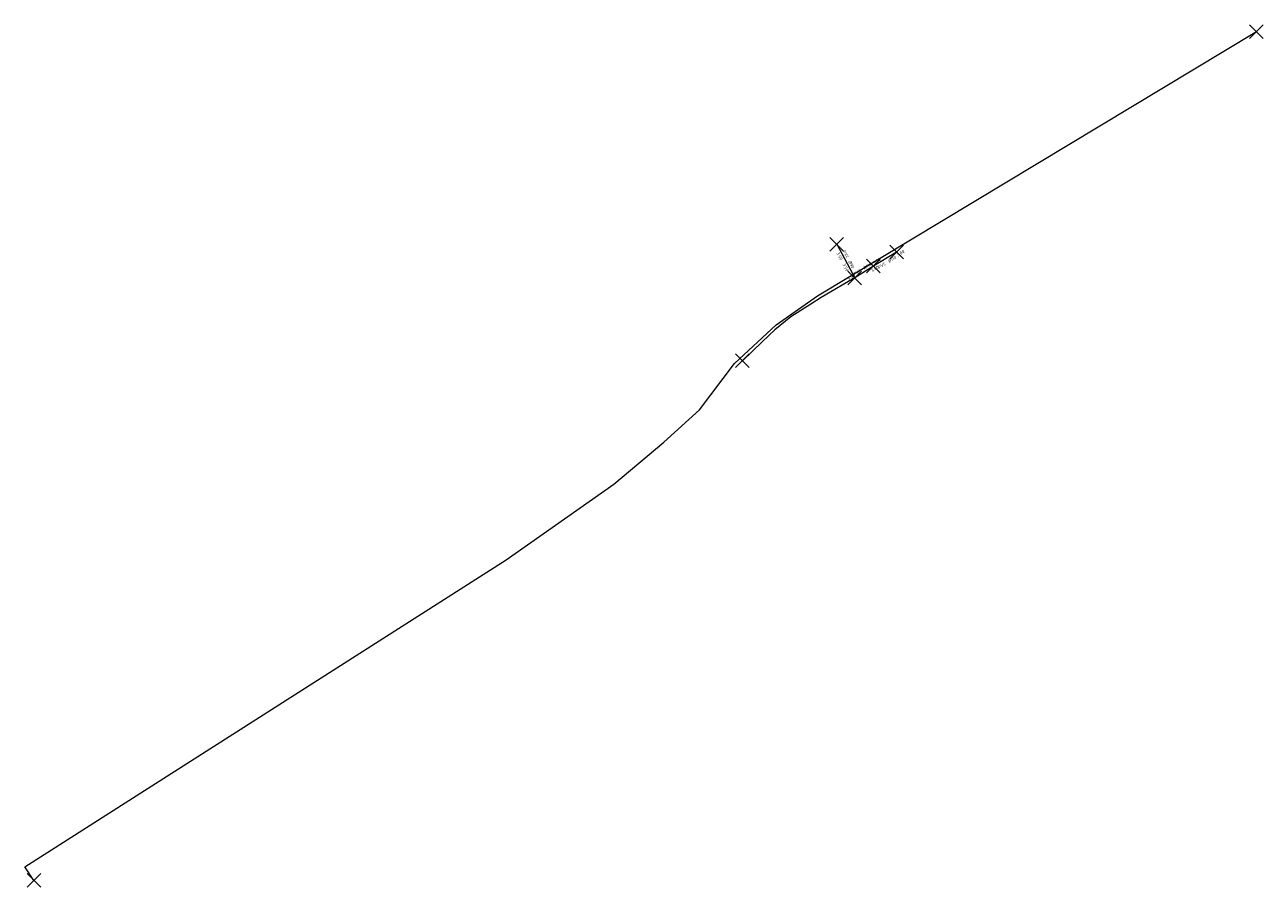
# Model space of a CAD drawing. Header units: metres. Extents: x 146210 to 148984, y 462839 to 465557.
# Tile 2 of 7: x 146210 to 146753, y 464771 to 465149. Entities that reach past the tile are written whole.
import ezdxf
from ezdxf.enums import TextEntityAlignment as Align
from ezdxf.lldxf.tags import DXFTag

# ---------------------------------------------------------------- set-up
doc = ezdxf.new("R2010")
doc.units = ezdxf.units.M
doc.header["$LTSCALE"] = 0.75
doc.header["$PDMODE"] = 3
doc.header["$PDSIZE"] = 3
doc.layers.get('0').update_dxf_attribs({"lineweight": 25})
doc.layers.get('defpoints').update_dxf_attribs({"lineweight": 25})
doc.layers.add('B-OI-RI-PERSLEIDING_110-G', color=210, linetype='RI-PERS-SO', lineweight=18)
doc.layers.add('B-OI-RI-PERSLEIDING_90-G', color=210, linetype='RI-PERS-SO', lineweight=18)
doc.layers.add('B-OI-RI-PERSLEIDING_STROOMRICHTING-S', color=210, linetype='Continuous')
for name, color, linetype, plot in [('lanceerinrichting', 7, 'Continuous', False), ('t-stuk', 7, 'Continuous', False), ('vacuumput', 7, 'Continuous', False)]:
    doc.layers.add(name, color=color, linetype=linetype, plot=plot)
doc.styles.add('NLCS-ISO', font='isocpeur.ttf')
doc.styles.get("Standard").update_dxf_attribs({"font": 'txt.shx'})
tags = doc.linetypes.add('RI-PERS-SO', pattern='A,7,-2,["P",Standard,S=1.8,R=0,X=-0.5,Y=-0.9],-2,7,-2,[102,NLCS.SHX,S=1,R=180,X=0,Y=0],-2', length=22).pattern_tags.tags
tags[6] = DXFTag(74, 10)

# ---------------------------------------------------------------- blocks, each defined once
blk = doc.blocks.new('*U300')
at = {"ltscale": 0.1, "style": 'NLCS-ISO'}
for tag, p in [('MAT', (-1, 0.5)), ('BOBL', (-1.8, -3.24))]:
    blk.add_attdef(tag, text='', height=1.8, dxfattribs=at).set_placement(p, align=Align.BOTTOM_RIGHT)
for tag, p in [('DIA', (1, 0.5)), ('BOBR', (0.86, -3.24))]:
    blk.add_attdef(tag, text='', height=1.8, dxfattribs=at).set_placement(p, align=Align.BOTTOM_LEFT)
at = {"layer": 'defpoints', "ltscale": 0.1, "style": 'NLCS-ISO', "flags": 1}
blk.add_attdef('JVA', text='', height=1.8, dxfattribs=at).set_placement((0, -1), align=Align.TOP_CENTER)
blk = doc.blocks.new('*U644')
at = {"ltscale": 0.1, "style": 'NLCS-ISO'}
for tag, p in [('BOBL', (-5.66, -3.24)), ('MAT', (-1, -3.74))]:
    blk.add_attdef(tag, text='', height=1.8, dxfattribs=at).set_placement(p, align=Align.BOTTOM_RIGHT)
for tag, p in [('DIA', (1, -3.74)), ('BOBR', (7.22, -3.24))]:
    blk.add_attdef(tag, text='', height=1.8, dxfattribs=at).set_placement(p, align=Align.BOTTOM_LEFT)
at = {"layer": 'defpoints', "ltscale": 0.1, "style": 'NLCS-ISO', "flags": 1}
blk.add_attdef('JVA', text='', height=1.8, dxfattribs=at).set_placement((0, -1), align=Align.TOP_CENTER)
blk = doc.blocks.new('*U115')
at = {"ltscale": 0.1, "style": 'NLCS-ISO'}
for tag, p in [('BOBL', (-5.66, 0)), ('MAT', (-1, 0.5))]:
    blk.add_attdef(tag, text='', height=1.8, dxfattribs=at).set_placement(p, align=Align.BOTTOM_RIGHT)
for tag, p in [('DIA', (1, 0.5)), ('BOBR', (7.22, 0))]:
    blk.add_attdef(tag, text='', height=1.8, dxfattribs=at).set_placement(p, align=Align.BOTTOM_LEFT)
at = {"layer": 'defpoints', "ltscale": 0.1, "style": 'NLCS-ISO', "flags": 1}
blk.add_attdef('JVA', text='', height=1.8, dxfattribs=at).set_placement((0, -1), align=Align.TOP_CENTER)

msp = doc.modelspace()

# ---------------------------------------------------------------- linework, layer by layer
at = {"layer": 'B-OI-RI-PERSLEIDING_110-G'}
for p, q in [((146592.34, 465049.79), (146582.23, 465043.64)), ((146582.23, 465043.64), (146574.04, 465038.47))]:
    msp.add_line(p, q, dxfattribs=at)
for points in [[(146214.24, 464774.46), (146210.26, 464780.39), (146421.19, 464914.89), (146468.44, 464948.1), (146490.42, 464966.52), (146506.06, 464980.71), (146521.38, 465000.98), (146539.52, 465017.95), (146557.7, 465030.57), (146750.07, 465146.36)], [(146574.04, 465038.47), (146568.57, 465035.32), (146563.56, 465032.35), (146559.32, 465029.81), (146554.83, 465026.94), (146546.05, 465021.35), (146539, 465015.75), (146533.4, 465010.42), (146524.81, 465002.18)]]:
    msp.add_lwpolyline(points, dxfattribs=at)
at = {"layer": 'B-OI-RI-PERSLEIDING_90-G'}
msp.add_line((146566.13, 465053.19), (146574.04, 465038.47), dxfattribs=at)
at = {"layer": 'lanceerinrichting'}
msp.add_point((146582.23, 465043.64), dxfattribs=at)
at = {"layer": 't-stuk'}
for p in [(146750.07, 465146.36), (146592.34, 465049.79), (146574.04, 465038.47), (146524.81, 465002.18), (146214.24, 464774.46)]:
    msp.add_point(p, dxfattribs=at)
at = {"layer": 'vacuumput'}
msp.add_point((146566.13, 465053.19), dxfattribs=at)

# ---------------------------------------------------------------- block references
at = {"layer": 'B-OI-RI-PERSLEIDING_STROOMRICHTING-S', "xscale": 0.75, "yscale": 0.75, "zscale": 0.75}
for name, p, rotation, values in [('*U644', (146587.28, 465046.72), 31.3082026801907, {'MAT': 'PVC', 'DIA': '%%c110', 'BOBL': '3.00', 'BOBR': '3.00'}), ('*U300', (146570.08, 465045.83), 298.2471213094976, {'MAT': 'PVC', 'DIA': '%%c90', 'BOBL': '3.50', 'BOBR': '3.50'}), ('*U115', (146578.13, 465041.05), 32.29328666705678, {'MAT': 'PVC', 'DIA': '%%c110', 'BOBL': '3.00', 'BOBR': '3.00'})]:
    msp.add_blockref(name, p, dxfattribs=dict(at, rotation=rotation)).add_auto_attribs(values)

doc.saveas('drawing.dxf')
